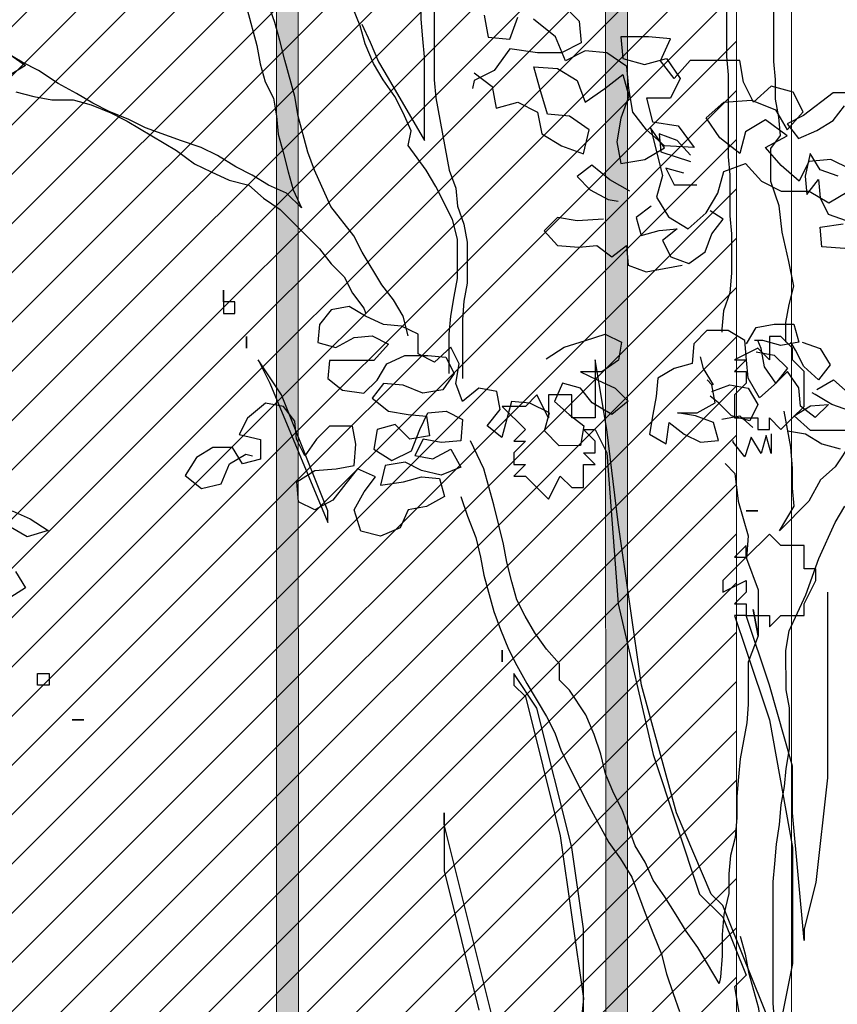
# Model space of a CAD drawing. Header units: centimetres. Extents: x 100159 to 737697, y -50084 to 234864.
# Tile 131 of 165: x 404034 to 404108, y -17715 to -17625. Entities that reach past the tile are written whole.
import ezdxf

# ---------------------------------------------------------------- set-up
doc = ezdxf.new("R2010")
doc.units = ezdxf.units.CM
doc.layers.get('0').update_dxf_attribs({"lineweight": 5})
for name, color, linetype, lineweight in [('DDL- MENUISERIES EXT', 8, 'Continuous', 5), ('DDL-HACHURES', 252, 'Continuous', 13), ('DDL-HACHURES POCHAGE GRIS', 251, 'Continuous', 5), ('DDL-TRAIT EPAIS', 7, 'Continuous', 5)]:
    doc.layers.add(name, color=color, linetype=linetype, lineweight=lineweight)
doc.layers.add('DDL- PAYSAGE', color=63, linetype='Continuous')

# ---------------------------------------------------------------- blocks, each defined once
blk = doc.blocks.new('fenetre facade est self')
at = {"layer": 'DDL- MENUISERIES EXT', "lineweight": 5, "true_color": 0x7aafdf}
h = blk.add_hatch(dxfattribs=at)
h.set_pattern_fill('ANSI31', color=143, angle=-1e-14)
h.paths.add_polyline_path([(-2052.073, 3), (-2188.079, 3), (-2188.079, -349), (-2052.073, -349)])
h.paths.add_polyline_path([(-1962.073, 3), (-2042.073, 3), (-2042.073, -349), (-1962.073, -349)])
h.paths.add_polyline_path([(-1772.073, 3.142), (-1952.073, 3.142), (-1952.073, -349), (-1772.073, -349)])
h.paths.add_polyline_path([(-1682.073, 3.116), (-1762.073, 3.116), (-1762.073, -349), (-1682.073, -349)])
h.paths.add_polyline_path([(-1557.454, 3.116), (-1672.073, 3.116), (-1672.073, -349), (-1557.454, -349)])
h.paths.add_polyline_path([(-1455.454, 3), (-1547.454, 3), (-1547.454, -349), (-1455.454, -349)])
h.paths.add_polyline_path([(-1122.044, 3), (-1355.594, 3), (-1355.594, -349), (-1122.044, -349)])
h.paths.add_polyline_path([(-948.044, 3.142), (-1112.044, 3.142), (-1112.044, -349), (-948.044, -349)])
h.paths.add_polyline_path([(-747.044, 3.142), (-938.044, 3.142), (-938.044, -349), (-747.044, -349)])
h.paths.add_polyline_path([(-557.044, 3.213), (-737.044, 3.213), (-737.044, -349), (-557.044, -349)])
h.paths.add_polyline_path([(-467.044, 3.142), (-547.044, 3.142), (-547.044, -349), (-467.044, -349)])
h.paths.add_polyline_path([(-277.044, 3.142), (-457.044, 3.142), (-457.044, -349), (-277.044, -349)])
h.paths.add_polyline_path([(-64.589, 3.142), (-267.044, 3.142), (-267.044, -349), (-64.589, -349)])
at = {"linetype": 'Continuous'}
for points in [[(-1767.073, 8.142), (-1767.073, -353.858), (-1957.073, -353.858), (-1957.073, 8.142)], [(-1677.073, 8.116), (-1677.073, -353.858), (-1767.073, -353.858), (-1767.073, 8.116)], [(-1772.073, 3.142), (-1772.073, -348.858), (-1952.073, -348.858), (-1952.073, 3.142)]]:
    blk.add_lwpolyline(points, close=True, dxfattribs=at)
blk = doc.blocks.new('Arbue11')
for points in [[(0.2944, 2.09515), (0.2944, 2.10571), (0.2944, 2.10571), (0.2944, 2.09515)], [(0.2944, 2.08459), (0.28384, 2.08459), (0.28384, 2.09515), (0.2944, 2.09515), (0.2944, 2.08459)], [(-0.203, 2.04223), (-0.19244, 2.05279), (-0.17126, 2.04223), (-0.18182, 2.04223), (-0.17126, 2.03167), (-0.17126, 2.03167), (-0.18182, 2.03167), (-0.18182, 2.03167), (-0.18182, 2.02105), (-0.17126, 2.01049), (-0.17126, 1.99987), (-0.17126, 1.99987), (-0.17126, 1.98931), (-0.18182, 1.98931), (-0.19244, 1.98931), (-0.19244, 1.97875), (-0.203, 1.97875), (-0.203, 1.98931), (-0.203, 1.98931), (-0.21356, 1.97875), (-0.21356, 1.97875), (-0.22418, 1.98931), (-0.23474, 1.99987), (-0.23474, 2.02105), (-0.23474, 2.03167), (-0.22418, 2.04223), (-0.22418, 2.04223), (-0.22418, 2.05279), (-0.21356, 2.06341), (-0.203, 2.06341), (-0.203, 2.04223)], [(0.27322, 2.06341), (0.27322, 2.06341), (0.27322, 2.05279), (0.27322, 2.05279), (0.27322, 2.06341)], [(-0.25592, 1.83055), (-0.25592, 1.78825), (-0.25592, 1.66123), (-0.24536, 1.56601), (-0.23474, 1.52365), (-0.23474, 1.51309), (-0.22418, 1.62949), (-0.22418, 1.67179), (-0.203, 1.74589), (-0.18182, 1.80937), (-0.203, 1.80937), (-0.203, 1.79881), (-0.21356, 1.80937), (-0.22418, 1.80937), (-0.23474, 1.80937), (-0.23474, 1.81999), (-0.23474, 1.81999), (-0.24536, 1.84117), (-0.24536, 1.84117), (-0.24536, 1.85173), (-0.24536, 1.85173), (-0.24536, 1.85173), (-0.23474, 1.85173), (-0.23474, 1.85173), (-0.23474, 1.87291), (-0.22418, 1.87291), (-0.21356, 1.87291), (-0.203, 1.88347), (-0.18182, 1.86229), (-0.18182, 1.87291), (-0.17126, 1.86229), (-0.17126, 1.86229), (-0.18182, 1.86229), (-0.1607, 1.84117), (-0.1607, 1.84117), (-0.1607, 1.83055), (-0.18182, 1.84117), (-0.18182, 1.84117), (-0.18182, 1.83055), (-0.17126, 1.81999), (-0.17126, 1.81999), (-0.18182, 1.81999), (-0.18182, 1.80937), (-0.17126, 1.80937), (-0.18182, 1.77763), (-0.203, 1.71415), (-0.22418, 1.59775), (-0.22418, 1.49191), (-0.21356, 1.43899)], [(-0.203, 1.43899), (-0.1607, 1.54483), (-0.15008, 1.55539), (-0.11834, 1.62949), (-0.0866, 1.74589), (-0.06542, 1.89409), (-0.05486, 1.97875), (-0.04424, 2.04223), (-0.04424, 2.03167), (-0.04424, 1.99987), (-0.04424, 1.98931), (-0.02306, 1.98931), (-0.02306, 1.99987), (-0.02306, 2.01049), (-0.00194, 2.01049), (-0.00194, 1.99987), (-0.00194, 1.98931), (0.00868, 2.01049), (0.01924, 1.99987), (0.0298, 1.99987), (0.0298, 1.99987), (0.04042, 1.99987), (0.01924, 1.97875), (0.01924, 1.97875), (0.0298, 1.96813), (0.01924, 1.96813), (0.0298, 1.95757), (0.0298, 1.94701), (0.01924, 1.94701), (0.0298, 1.93639), (0.01924, 1.93639), (0.01924, 1.93639), (0.01924, 1.93639), (0.00868, 1.92583), (-0.00194, 1.91521), (-0.0125, 1.93639), (-0.02306, 1.92583), (-0.03368, 1.92583), (-0.03368, 1.93639), (-0.03368, 1.93639), (-0.03368, 1.94701), (-0.04424, 1.94701), (-0.03368, 1.95757), (-0.04424, 1.95757), (-0.04424, 1.95757), (-0.04424, 1.96813), (-0.03368, 1.97875), (-0.04424, 1.97875), (-0.05486, 1.95757), (-0.06542, 1.81999), (-0.09716, 1.68241), (-0.13952, 1.55539), (-0.1607, 1.53421), (-0.18182, 1.48129), (-0.17126, 1.47073), (-0.17126, 1.47073), (-0.18182, 1.40725)], [(-0.03368, 1.39663), (-0.03368, 1.52365), (-0.02306, 1.59775), (0.00868, 1.72471), (0.0298, 1.75651), (0.0298, 1.74589), (0.01924, 1.73533), (-0.0125, 1.60831), (-0.03368, 1.46017), (-0.02306, 1.35433)], [(0.04042, 1.40725), (0.09334, 1.61887), (0.09334, 1.62949), (0.09334, 1.62949), (0.09334, 1.57657), (0.0616, 1.44955)], [(0.26266, 2.04223), (0.26266, 2.04223), (0.26266, 2.04223), (0.2521, 2.02105), (0.19918, 1.89409), (0.19918, 1.90465), (0.24148, 2.01049), (0.26266, 2.04223), (0.26266, 2.04223), (0.26266, 2.04223)], [(-0.19244, 1.90465), (-0.18182, 1.90465), (-0.18182, 1.90465), (-0.19244, 1.90465), (-0.19244, 1.90465)], [(0.04042, 1.76707), (0.04042, 1.77763), (0.04042, 1.76707), (0.04042, 1.76707)], [(0.45316, 1.74589), (0.46372, 1.74589), (0.46372, 1.75651), (0.45316, 1.75651), (0.45316, 1.74589)], [(0.42142, 1.71415), (0.43198, 1.71415), (0.43198, 1.71415), (0.42142, 1.71415), (0.42142, 1.71415)]]:
    blk.add_lwpolyline(points)
blk = doc.blocks.new('A$C640D435A')
for points in [[(2098.5, 3486.4), (2098.4, 3356.7), (2096.3, 3334), (2096.2, 3231.1), (2094.1, 3208.4), (2094.1, 3156.9), (2092, 3134.3), (2092, 3084.9), (2094, 3060.2), (2102.2, 3037.5), (2104.2, 3014.8), (2104.2, 3010.7)], [(1941.4, 2872.9), (1962, 2842), (1980.5, 2825.5), (1994.9, 2798.7), (2031.9, 2761.6), (2013.4, 2792.5), (2015.5, 2815.2), (2015.5, 2839.9), (2017.6, 2866.6), (2025.9, 2911.9)], [(2023.9, 2998.4), (2023.9, 3023.2), (2019.8, 3045.8), (2013.7, 3068.5), (2019.9, 3099.4), (2028.2, 3136.4), (2032.3, 3169.4), (2042.6, 3200.2), (2042.7, 3241.4), (2030.3, 3257.9), (2032.4, 3280.6), (2036.6, 3303.2), (2036.6, 3327.9), (2038.7, 3350.6), (2038.7, 3424.7)], [(2555.6, 3397.5), (2545.3, 3374.8), (2535, 3350.1), (2522.6, 3329.5), (2477.2, 3251.3), (2477.3, 3306.9), (2477.3, 3356.4), (2479.4, 3379), (2481.5, 3403.7), (2481.5, 3428.4), (2479.4, 3453.1), (2479.5, 3504.6), (2481.6, 3529.3), (2491.9, 3554), (2506.3, 3572.6), (2516.6, 3593.1), (2522.8, 3607.6)], [(2699.8, 3415.9), (2687.4, 3370.6), (2683.2, 3347.9), (2677, 3325.3), (2666.7, 3304.7), (2662.6, 3282), (2660.5, 3259.4), (2654.3, 3236.7), (2648.1, 3212), (2641.9, 3189.4), (2631.6, 3166.8), (2650.1, 3185.3), (2672.8, 3195.5), (2693.4, 3207.9), (2714, 3218.2), (2736.7, 3232.6), (2757.3, 3242.8), (2782, 3251), (2827.3, 3267.5), (2847.9, 3277.8), (2872.6, 3288), (2893.2, 3298.3), (2913.8, 3310.6), (2936.5, 3323), (2961.2, 3339.4), (2981.8, 3349.7), (3002.4, 3362)], [(2497.6, 3006.2), (2503.8, 3030.9), (2516.2, 3051.5), (2530.6, 3070.1), (2555.3, 3111.2), (2565.6, 3131.8), (2594.5, 3168.8), (2615.1, 3214.1), (2623.4, 3236.8), (2635.8, 3282.1), (2639.9, 3306.8), (2652.3, 3352.1), (2658.5, 3376.8), (2664.7, 3399.4), (2673, 3422.1), (2679.2, 3444.7), (2687.5, 3467.4), (2693.7, 3490), (2701.9, 3512.7), (2714.3, 3558), (2720.5, 3574.4)], [(2446, 2958.9), (2446.1, 3008.3), (2444.1, 3031), (2440, 3055.7), (2435.9, 3078.4), (2435.9, 3127.8), (2442.1, 3152.5), (2462.7, 3193.7), (2475.1, 3214.3), (2497.8, 3245.1), (2493.7, 3263.7), (2504, 3286.3), (2514.3, 3306.9), (2528.8, 3327.5), (2541.1, 3348.1), (2551.5, 3372.8), (2557.7, 3395.4), (2568, 3420.1), (2578.3, 3440.7), (2592.7, 3463.3), (2607.2, 3483.9), (2617.5, 3504.5), (2627.8, 3527.1)], [(2037.5, 2141.7), (2039.6, 2168.5), (2039.8, 2320.9), (2037.7, 2343.5), (2035.7, 2368.3), (2031.6, 2393), (2029.6, 2417.7), (2025.5, 2440.4), (2023.4, 2463), (2019.3, 2487.7), (2019.4, 2539.2), (2023.5, 2561.9), (2023.6, 2611.3), (2019.5, 2636), (1998.9, 2681.3), (1982.5, 2726.6), (1961.9, 2772), (1949.6, 2792.6)], [(2460.9, 3477.9), (2463, 3453.2), (2465, 3430.5), (2464.9, 3327.5), (2462.8, 3304.9), (2446.3, 3214.3), (2438, 3191.6), (2435.9, 3169), (2427.7, 3146.3), (2423.5, 3123.7), (2423.5, 3072.2), (2427.6, 3049.6), (2429.6, 3026.9), (2429.6, 2952.8)], [(3018.9, 3374.4), (2977.7, 3345.6), (2998.3, 3333.2)], [(2990, 3312.6), (2967.4, 3306.5), (2944.7, 3302.4), (2918, 3302.4), (2895.3, 3296.2), (2870.6, 3286), (2850, 3275.7), (2788.2, 3238.7), (2765.5, 3222.2), (2744.9, 3212), (2722.2, 3201.7), (2697.5, 3195.5), (2679, 3179.1), (2658.4, 3164.7), (2608.9, 3115.3), (2594.4, 3096.8), (2578, 3080.3), (2567.6, 3059.7), (2553.2, 3041.2), (2551.1, 3035)], [(1939.8, 3311.5), (1964.5, 3311.5), (2001.5, 3282.7), (2022.1, 3272.3), (2007.7, 3253.8), (1985, 3264.1), (1964.4, 3276.5), (1950, 3295.1)], [(1958.2, 3206.5), (1980.9, 3214.7), (1993.2, 3235.3), (1999.4, 3206.5), (1997.3, 3183.8), (1982.9, 3202.4), (1980.8, 3179.7), (1970.5, 3159.1), (1947.9, 3150.9)], [(1949.9, 3115.9), (1978.7, 3117.9), (1980.8, 3142.6), (1952, 3146.8)], [(2143.6, 3233.1), (2160.1, 3251.6), (2182.7, 3259.8), (2180.6, 3237.2), (2143.6, 3224.9)], [(2219.7, 3187.7), (2244.5, 3202.1), (2267.1, 3220.6), (2285.6, 3206.2), (2269.2, 3189.7), (2246.5, 3177.4), (2234.1, 3175.4)], [(2151.8, 3210.4), (2174.4, 3216.6), (2164.1, 3196), (2135.3, 3196)], [(2192.9, 3169.2), (2211.5, 3154.8), (2205.3, 3132.1), (2182.6, 3138.3), (2160, 3140.4), (2178.5, 3126), (2168.2, 3105.4), (2145.5, 3097.2), (2124.9, 3111.6), (2116.7, 3134.3), (2102.3, 3152.8), (2118.8, 3163.1)], [(2252.6, 3152.7), (2285.6, 3150.6), (2310.3, 3154.7), (2326.8, 3138.2), (2310.3, 3119.7), (2283.5, 3117.6), (2260.9, 3119.7), (2242.3, 3105.3), (2223.8, 3119.8), (2221.7, 3095), (2199, 3086.8), (2153.7, 3095.1)], [(2990.2, 2710.5), (2977.8, 2689.9), (3000.5, 2675.5)], [(2994.4, 2786.7), (2971.7, 2776.4), (2949.1, 2762), (2975.8, 2753.8), (2996.4, 2766.1)], [(2324.6, 2977.6), (2301.9, 2992), (2275.2, 3000.3), (2250.5, 3008.5), (2229.9, 2998.3), (2233.9, 2975.6), (2254.5, 2961.2), (2281.3, 2961.1), (2260.7, 2950.9), (2238, 2940.6), (2221.5, 2924.1), (2242.1, 2907.6), (2266.8, 2922), (2281.3, 2940.5), (2303.9, 2946.7), (2314.2, 2924), (2295.7, 2907.6), (2277.1, 2893.2), (2281.2, 2868.5), (2308, 2868.4), (2326.5, 2887), (2320.4, 2909.6), (2345.1, 2921.9), (2367.8, 2924), (2380.1, 2878.7), (2398.6, 2893.1), (2382.2, 2913.7), (2386.3, 2936.3), (2409, 2940.4), (2429.5, 2923.9), (2437.8, 2946.6), (2433.7, 2971.3), (2444, 2991.9), (2464.6, 2973.3), (2485.2, 2983.6), (2485.2, 3008.3), (2505.8, 3018.6), (2528.5, 3020.6), (2551.1, 3030.9), (2571.7, 3043.2), (2594.4, 3039.1), (2608.8, 3020.6), (2610.8, 2997.9), (2588.2, 2991.7), (2565.5, 3004.1), (2542.9, 3006.2), (2522.3, 2995.9), (2540.8, 2975.3), (2596.4, 2975.3), (2598.4, 2952.6), (2579.9, 2938.2), (2553.1, 2934.1), (2536.7, 2950.6), (2524.3, 2971.2), (2501.7, 2981.5), (2472.8, 2981.6), (2450.2, 2979.5), (2439.9, 2958.9), (2454.3, 2938.3), (2479, 2934.2), (2503.7, 2944.5), (2528.4, 2946.5), (2542.8, 2927.9), (2522.2, 2911.5), (2497.5, 2907.4), (2474.8, 2905.4), (2470.7, 2880.6), (2495.4, 2876.5), (2513.9, 2895), (2536.6, 2888.8), (2540.7, 2864.1), (2518, 2849.7), (2493.3, 2862.1), (2483.1, 2888.9), (2472.8, 2909.5), (2450.1, 2911.6), (2429.5, 2901.3), (2431.6, 2874.5), (2456.3, 2872.4), (2478.9, 2876.5), (2489.2, 2855.9), (2466.5, 2851.8), (2443.9, 2864.2), (2431.5, 2841.6), (2456.2, 2831.2), (2480.9, 2837.4), (2501.5, 2847.7), (2526.3, 2843.5), (2532.4, 2818.8), (2503.6, 2823), (2480.9, 2829.2), (2458.3, 2827.1), (2452.1, 2804.5), (2474.7, 2792.1), (2497.4, 2788), (2507.7, 2765.3), (2532.4, 2755), (2557.1, 2761.1), (2565.3, 2787.9), (2553, 2810.6), (2538.6, 2829.1), (2561.3, 2839.4), (2575.7, 2820.8), (2592.1, 2800.2), (2614.8, 2787.8), (2635.4, 2798.1), (2637.4, 2822.8), (2614.8, 2837.3), (2588, 2839.4), (2565.4, 2843.5), (2563.4, 2870.3), (2567.5, 2892.9), (2596.3, 2892.9), (2612.8, 2876.4), (2627.2, 2855.8), (2637.5, 2876.4), (2639.6, 2899), (2654, 2917.5), (2676.7, 2921.6), (2699.3, 2903.1), (2709.6, 2882.5), (2682.8, 2876.3), (2682.8, 2851.6), (2705.4, 2845.4), (2717.8, 2866), (2742.5, 2866), (2763.1, 2853.6), (2777.5, 2830.9), (2756.9, 2814.5), (2732.2, 2820.7), (2721.9, 2845.4), (2701.3, 2857.8), (2693.1, 2855.7)], [(2021.8, 2887.2), (1999.1, 2883.1), (1978.5, 2870.8), (1955.8, 2864.6)], [(1943.5, 2887.3), (1992.9, 2887.3), (2013.5, 2905.8), (1993, 2918.2), (1970.3, 2920.2), (1986.8, 2903.7), (2005.3, 2918.1), (2007.4, 2940.8), (2021.8, 2961.4), (2038.3, 2944.9), (2056.8, 2928.4), (2071.2, 2953.1), (2073.3, 2975.7), (2075.4, 3000.5), (2096, 3012.8), (2122.8, 3012.8), (2139.2, 2996.3), (2141.3, 2971.6), (2163.9, 2965.4), (2184.5, 2953), (2186.5, 2930.3), (2190.6, 2907.7), (2194.7, 2883), (2174.1, 2870.6), (2170, 2897.4), (2151.5, 2883), (2130.9, 2872.7), (2108.2, 2874.8), (2114.4, 2897.4), (2137.1, 2905.7), (2159.8, 2909.8), (2135, 2909.8), (2112.4, 2922.2), (2116.5, 2944.8), (2122.7, 2951)], [(2073.3, 2996.3), (2061, 3016.9), (2038.4, 3021.1), (2013.6, 3021.1), (2007.4, 2998.5), (2030.1, 2994.3), (2052.7, 3000.5), (2063, 3000.5)], [(2003.3, 2998.5), (1980.7, 2990.2), (1968.3, 2969.7), (1982.7, 2951.1), (2001.2, 2967.6), (2011.5, 2988.2), (2017.7, 2998.4)], [(2061, 2986), (2038.3, 2982), (2021.8, 2965.5), (2036.2, 2946.9), (2050.7, 2967.5), (2054.8, 2990.2), (2058.9, 3000.5)], [(2114.5, 2944.8), (2126.9, 2965.4), (2131, 2979.8)], [(1984.7, 2938.8), (1964.2, 2951.1), (1945.6, 2934.7), (1943.5, 2912), (1966.2, 2920.2), (1986.8, 2932.6), (1990.9, 2934.6)], [(2116.5, 2936.6), (2093.9, 2944.8), (2071.2, 2940.7), (2058.9, 2920.2), (2069.1, 2899.5), (2091.8, 2905.7), (2108.3, 2922.2), (2118.6, 2930.4)], [(2104.1, 2901.6), (2081.5, 2905.7), (2065, 2891.3)], [(2042.3, 2883.1), (2042.3, 2858.4), (2048.5, 2881), (2054.7, 2858.4), (2067.1, 2879), (2075.3, 2854.2), (2089.7, 2872.8), (2089.7, 2874.8)], [(2107.6, 2193.2), (2122, 2217.9), (2134.4, 2238.4), (2148.9, 2259), (2161.2, 2279.6), (2175.7, 2302.2), (2190.1, 2322.8), (2200.4, 2345.5), (2212.8, 2366), (2229.3, 2411.3), (2239.6, 2431.9), (2249.9, 2456.6), (2256.1, 2481.3), (2264.4, 2506), (2274.7, 2530.7), (2295.4, 2561.6), (2307.7, 2574), (2307.7, 2594.5), (2324.2, 2613.1), (2338.7, 2633.6), (2351, 2654.2), (2361.4, 2674.8), (2367.6, 2697.5), (2373.8, 2722.2), (2377.9, 2744.8), (2390.3, 2794.2), (2402.7, 2839.5), (2419.2, 2874.5)], [(2100, 2846), (2087.6, 2833.6), (2083.5, 2798.6), (2071.1, 2755.4), (2073.1, 2726.6), (2058.6, 2687.4), (2058.6, 2629.8), (2064.8, 2662.7), (2058.6, 2629.8), (2070.9, 2596.8), (2070.9, 2543.3), (2072.9, 2520.6), (2081.1, 2475.3), (2083.1, 2452.7), (2085.2, 2427.9), (2085.1, 2401.2), (2087.2, 2376.5), (2093.3, 2353.8), (2095.4, 2331.1), (2095.4, 2306.4), (2101.5, 2279.7), (2103.5, 2254.9), (2103.5, 2228.2), (2105.6, 2201.4), (2107.6, 2193.2)], [(1181.8, 2744.9), (1163.2, 2730.5), (1159.1, 2707.9), (1136.5, 2714.1), (1115.9, 2703.8), (1111.7, 2681.1), (1091.1, 2668.8), (1068.4, 2660.6), (1062.3, 2685.3), (1082.9, 2699.7), (1105.6, 2701.7), (1113.8, 2728.5), (1120, 2751.1), (1095.3, 2749.1), (1074.7, 2736.8), (1066.4, 2714.1), (1045.9, 2728.6), (1027.3, 2743), (1021.1, 2720.3), (1029.4, 2697.7), (1033.5, 2673), (1029.3, 2650.3), (1004.6, 2654.5), (984, 2666.8), (998.5, 2687.4), (986.1, 2638), (992.2, 2615.3), (979.8, 2594.8), (959.2, 2582.4), (940.7, 2598.9), (928.4, 2619.5), (922.2, 2642.2), (899.6, 2650.4), (883.1, 2631.9), (862.5, 2621.6), (833.6, 2621.7), (813, 2609.3), (792.5, 2621.7)], [(790.4, 2644.4), (811, 2654.6), (833.7, 2652.6), (844, 2632), (862.5, 2648.4), (879, 2666.9), (856.4, 2679.3), (879, 2695.8), (899.6, 2683.4), (905.8, 2660.7), (926.4, 2677.2), (940.8, 2697.8), (922.3, 2714.3), (893.5, 2716.3), (868.7, 2706.1), (856.4, 2685.5), (839.9, 2704), (850.2, 2724.6), (872.9, 2730.8), (891.4, 2714.3), (901.7, 2734.9), (905.8, 2757.5), (957.3, 2757.5), (973.8, 2738.9), (988.2, 2757.4), (977.9, 2780.1), (1000.6, 2782.1), (1029.4, 2782.1), (1027.4, 2759.5), (1004.7, 2753.3), (982, 2759.5), (967.6, 2738.9), (977.9, 2718.3), (1002.6, 2718.3), (996.4, 2693.6), (969.6, 2689.5), (953.1, 2666.9), (984, 2668.9), (1002.6, 2685.3), (1017, 2703.9), (1021.1, 2728.6), (1023.2, 2751.2), (1043.8, 2765.6), (1066.5, 2767.7), (1087.1, 2757.3), (1097.4, 2782.1), (1120.1, 2800.6)], [(1171.5, 2804.6), (1167.4, 2782), (1144.8, 2779.9), (1136.5, 2802.6)], [(1091.2, 2817.1), (1072.7, 2798.6), (1070.6, 2775.9), (1091.2, 2765.6), (1115.9, 2765.6), (1144.7, 2769.7), (1161.2, 2747), (1181.8, 2736.7), (1183.8, 2728.4)], [(2431.5, 2804.5), (2423.2, 2779.8), (2412.9, 2753), (2406.7, 2728.3), (2402.6, 2705.7), (2390.2, 2660.4), (2381.9, 2637.7), (2371.6, 2613), (2361.3, 2592.4), (2348.9, 2569.8), (2324.2, 2528.6), (2313.8, 2508), (2305.6, 2485.4), (2270.5, 2415.4), (2245.8, 2370.1), (2231.3, 2349.6), (2216.9, 2326.9), (2200.4, 2281.6), (2190, 2254.9), (2179.7, 2230.2), (2173.5, 2205.4), (2165.3, 2180.7), (2157, 2158.1)], [(2080.9, 2252.9), (2074.7, 2230.3), (2070.6, 2207.6), (2058.2, 2162.3), (2056.1, 2137.6), (2051.9, 2092.3), (2047.8, 2069.6), (2045.7, 2061.4)]]:
    blk.add_lwpolyline(points)
blk = doc.blocks.new('veget facade ouest self')
at = {"layer": 'DDL- PAYSAGE', "rotation": 270}
for p, xscale, yscale, zscale in [((-8.842, -538.625), -0.08759222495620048, 0.08759222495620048, 0.08759222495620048), ((-10.696, -610.447), -0.07261483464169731, 0.07261483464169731, 0.07261483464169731)]:
    blk.add_blockref('A$C640D435A', p, dxfattribs=dict(at, xscale=xscale, yscale=yscale, zscale=zscale))
at = {"layer": 'DDL- PAYSAGE', "color": 85, "lineweight": 0, "true_color": 0x58ba48, "xscale": -100, "yscale": 100, "zscale": 100, "rotation": 270}
blk.add_blockref('Arbue11', (1.187, -441.686), dxfattribs=at)
blk = doc.blocks.new('*U184')
h = blk.add_hatch(color=256)
h.dxf.hatch_style = 1
h.paths.add_polyline_path([(-180.929, 0.997), (-180.929, -1.003), (180.929, -0.997), (180.929, 1.003)])
at = {"layer": 'DDL-TRAIT EPAIS'}
blk.add_lwpolyline([(-180.929, 0.997), (-180.929, -1.003), (180.929, -0.997), (180.929, 1.003)], close=True, dxfattribs=at)
blk = doc.blocks.new('*U185')
at = {"color": 0, "linetype": 'ByBlock', "lineweight": -2, "transparency": 16777216}
for p in [(0, -420), (0, -450)]:
    blk.add_blockref('*U184', p, dxfattribs=at)

msp = doc.modelspace()

# ---------------------------------------------------------------- hatches: boundary and pattern name
at = {"layer": 'DDL-HACHURES'}
h = msp.add_hatch(dxfattribs=at)
h.set_pattern_fill('ANSI31', color=256, scale=5, angle=180)
h.set_pattern_definition([(315, (487101.846, -21236.112), (11.2253202, 11.2253202), [])])
edge = h.paths.add_edge_path()
edge.add_line((428241.223, -20411.342), (430732.326, -20411.377))
edge.add_line((430732.326, -20411.377), (430732.469, -20542.781))
edge.add_line((430732.469, -20542.781), (430771.842, -20569.512))
edge.add_line((430771.842, -20569.512), (430771.842, -20447.377))
edge.add_line((430771.842, -20447.377), (431572.594, -20447.377))
edge.add_line((431572.594, -20447.377), (431572.594, -20557.358))
edge.add_line((431572.594, -20557.358), (431592.594, -20570.936))
edge.add_line((431592.594, -20570.936), (431592.594, -20447.377))
edge.add_line((431592.594, -20447.377), (431852.489, -20447.377))
edge.add_line((431852.489, -20447.377), (431852.489, -20557.286))
edge.add_line((431852.489, -20557.286), (431872.594, -20570.512))
edge.add_line((431872.594, -20570.512), (431872.594, -20447.377))
edge.add_line((431872.594, -20447.377), (432672.944, -20447.377))
edge.add_line((432672.944, -20447.377), (432672.944, -20556.215))
edge.add_line((432672.944, -20556.215), (432712.53, -20583.09))
edge.add_line((432712.53, -20583.09), (432712.53, -20413.377))
edge.add_line((432712.53, -20413.377), (432730.53, -20413.377))
edge.add_line((432730.53, -20413.377), (432730.53, -20431.377))
edge.add_line((432730.53, -20431.377), (432952.464, -20432.308))
edge.add_line((432952.464, -20432.308), (432952.464, -20471.377))
edge.add_line((432952.464, -20471.377), (432972.464, -20471.377))
edge.add_line((432972.464, -20471.377), (432972.464, -20431.377))
edge.add_line((432972.464, -20431.377), (433251.467, -20430.076))
edge.add_line((433251.467, -20430.076), (433251.467, -20605.165))
edge.add_line((433251.467, -20605.165), (433271.467, -20596.83))
edge.add_line((433271.467, -20596.83), (433271.467, -20431.377))
edge.add_line((433271.467, -20431.377), (433772.53, -20431.377))
edge.add_line((433772.53, -20431.377), (433772.53, -20596.83))
edge.add_line((433772.53, -20596.83), (433792.53, -20603.864))
edge.add_line((433792.53, -20603.864), (433792.53, -20431.377))
edge.add_line((433792.53, -20431.377), (433812.532, -20431.377))
edge.add_line((433812.532, -20431.377), (433812.532, -20471.377))
edge.add_line((433812.532, -20471.377), (433832.532, -20471.377))
edge.add_line((433832.532, -20471.377), (433832.532, -20411.377))
edge.add_line((433832.532, -20411.377), (434044.531, -20411.377))
edge.add_line((434044.531, -20411.377), (434044.531, -20426.377))
edge.add_line((434044.531, -20426.377), (435404.807, -20480.764))
edge.add_line((435404.807, -20480.764), (435404.807, -20469.769))
edge.add_line((435404.807, -20469.769), (435547.248, -20477.825))
edge.add_line((435547.248, -20477.825), (435546.926, -20489.675))
edge.add_line((435546.926, -20489.675), (437193.368, -20551.115))
edge.add_line((437193.368, -20551.115), (437732.1, -20616.411))
edge.add_line((437732.1, -20616.411), (437732.1, -20631.411))
edge.add_line((437732.1, -20631.411), (438339.416, -20630.913))
edge.add_line((438339.416, -20630.913), (438339.416, -20615.913))
edge.add_line((438339.416, -20615.913), (438805.023, -20610.193))
edge.add_line((438805.023, -20610.193), (438811.747, -21068.427))
edge.add_line((438811.747, -21068.427), (421995.953, -21014.17))
edge.add_line((421995.953, -21014.17), (423667.654, -20634.342))
edge.add_arc((423727.96, -20641.842), 60.77, 172.91073, 187.08927)
edge.add_arc((424337.298, -76079283.802), 76058634.463, 89.99949554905, 90.00050445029, ccw=False)
edge.add_line((425006.944, -20649.342), (425006.944, -20612.039))
edge.add_line((425006.944, -20612.039), (425953.543, -20512.039))
edge.add_line((425953.543, -20512.039), (428241.223, -20411.342))

# ---------------------------------------------------------------- block references
at = {"rotation": 90}
msp.add_blockref('*U185', (403638.256, -17680.658), dxfattribs=at)
at = {"layer": 'DDL-HACHURES', "color": 254}
msp.add_blockref('fenetre facade est self', (405871.251, -17507.729), dxfattribs=at)
at = {"layer": 'DDL-HACHURES POCHAGE GRIS', "rotation": 90}
msp.add_blockref('veget facade ouest self', (403640.179, -17861.587), dxfattribs=at)

doc.saveas('drawing.dxf')
